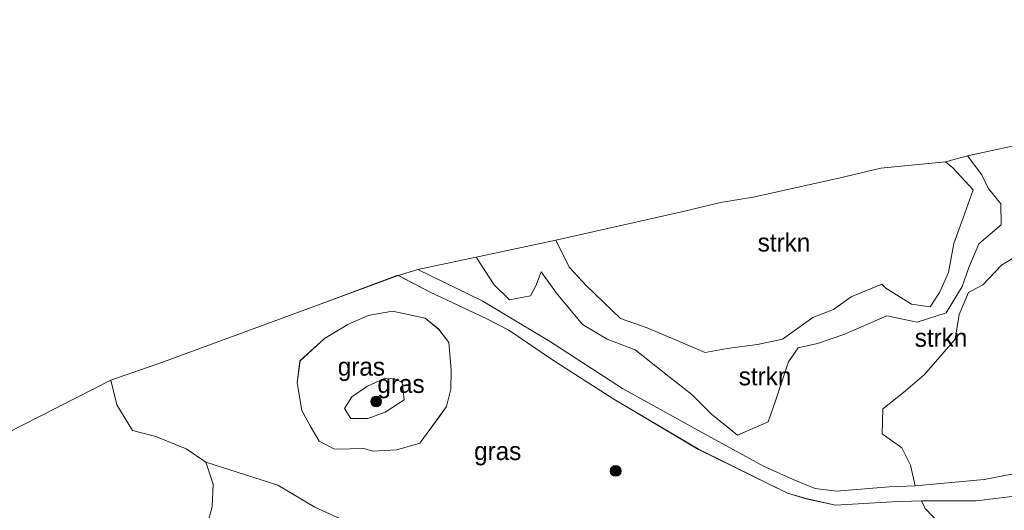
# Model space of a CAD drawing. Header units: millimetres. Extents: x 180000 to 190000, y 466229 to 468626.
# Tile 23 of 202: x 180433 to 180569, y 467896 to 467963. Entities that reach past the tile are written whole.
import ezdxf
from ezdxf.enums import TextEntityAlignment as Align

# ---------------------------------------------------------------- set-up
doc = ezdxf.new("R2010")
doc.units = ezdxf.units.MM
for name, color, linetype, lineweight in [('bp-b5-bomenstruiken', 93, 'Continuous', 18), ('bp-b5-bos', 93, 'Continuous', 18), ('bp-b5-grasland', 93, 'Continuous', 18), ('bp-b5-struiken', 93, 'Continuous', 18), ('bp-bs-boom', 93, 'Continuous', 18), ('gw-bs-kruinlijn', 93, 'Continuous', 18), ('gw-bs-teenlijn', 93, 'Continuous', 18), ('kd-bs-opnamedtmgrens', 173, 'Continuous', 18), ('vh-b5-verh_soort', 8, 'Continuous', 18)]:
    doc.layers.add(name, color=color, linetype=linetype, lineweight=lineweight)
doc.styles.add('rtw_iso', font='iso-rtw.shx')

# ---------------------------------------------------------------- blocks, each defined once
blk = doc.blocks.new('d33az_ACAD_1_FMEBLOCK10')
at = {"layer": 'bp-b5-grasland'}
for points in [[(10.61, 1.5, 28.8), (10.58, -1.13, 28.83), (9.96, -3.49, 28.78), (9, -4.86, 28.78), (7.17, -7.37, 28.78), (6.3, -8.55, 28.96), (3.12, -9.45, 28.96), (-0.19, -9.65, 29.03), (-1.44, -9.29, 29.08), (-3.32, -9.35, 29.12), (-5.49, -9.36, 29.19), (-7.59, -8.26, 29.3), (-8.82, -6.17, 29.28), (-9.98, -4.05, 29.21), (-10.61, -0.25, 28.97), (-10.23, 2.78, 28.93), (-6.84, 5.89, 28.89), (-3.62, 7.82, 28.86), (-0.83, 9.03, 28.74), (2.53, 9.65, 28.64), (7.03, 8.69, 28.68), (8.91, 7.13, 28.73), (10.29, 5.32, 28.77)], [(-3.21, -5.16, 31.48), (-0.89, -5.17, 31.5), (1.51, -4.27, 31.54), (4.12, -2.57, 31.57), (3.87, -0.17, 31.5), (2.77, 0.37, 31.61), (1.45, 0.42, 31.69), (-1.02, -0.74, 31.49), (-1.21, -0.87, 31.48), (-3.08, -2.17, 31.48), (-4.1, -3.78, 31.47)]]:
    blk.add_polyline3d(points, close=True, dxfattribs=at)
blk = doc.blocks.new('dtbattr-r')
at = {"style": 'rtw_iso'}
blk.add_attdef('TAG', text='', height=2.5, dxfattribs=at).set_placement((0, 0), align=Align.MIDDLE_CENTER)
blk = doc.blocks.new('d33az_ACAD_1_FMEBLOCK20')
at = {"layer": 'bp-b5-bos'}
blk.add_polyline3d([(38.32, 67.77, 29.99), (57.67, 77.57, 29.34), (58.5, 74.2, 29.11), (60.64, 70.66, 29.2), (63.85, 69.84, 29.16), (68.05, 68.15, 29.35), (70.76, 66.31, 29.31), (71.76, 63.24, 29.26), (71.65, 60.13, 29.25), (70.69, 56.83, 29.32)], dxfattribs=at)
blk = doc.blocks.new('d33az_ACAD_1_FMEBLOCK113')
at = {"layer": 'bp-b5-grasland'}
for points in [[(-15.42, 23.88, 28.73), (-7.69, 20.26, 28.84), (-4.58, 18.65, 28.81), (1.6, 14.45, 28.74), (9.89, 9.15, 28.74), (21.56, 2.23, 28.67), (33.83, -3.79, 28.87), (36.42, -4.56, 28.89), (40.47, -5.45, 28.95), (48.28, -5, 29.03), (52.31, -4.86, 29.09), (52.83, -5.91, 29.44), (55.79, -9.03, 29.44), (59.43, -11.08, 29.33), (48.78, -12.07, 28.87), (34.8, -13.91, 28.92), (16.94, -16.11, 28.84), (-2.71, -21.33, 28.71), (-15.29, -26.21, 28.91), (-15.11, -24.25, 28.92), (-14.76, -21.73, 28.92), (-13.79, -20.34, 28.92), (-11.95, -15.23, 28.91), (-12.1, -14.96, 28.89), (-13.62, -13.25, 28.89), (-16.2, -12.36, 28.86), (-20.7, -10.93, 28.83), (-25.34, -8.43, 28.93), (-31.33, -5.76, 29.12), (-36.42, -2.71, 29.16), (-46.34, 0.48, 29.31), (-49.05, 2.32, 29.35), (-53.25, 4.02, 29.16), (-56.47, 4.83, 29.2), (-58.6, 8.37, 29.11), (-59.43, 11.75, 29.34), (-52.19, 14.28, 28.81), (-30.83, 22.13, 28.83), (-19.86, 26.21, 28.79)], [(-30.73, 3.37, 29.3), (-28.63, 2.27, 29.19), (-26.46, 2.28, 29.12), (-24.58, 2.34, 29.08), (-23.33, 1.99, 29.03), (-20.02, 2.18, 28.96), (-16.84, 3.09, 28.96), (-15.96, 4.26, 28.78), (-14.14, 6.78, 28.78), (-13.18, 8.15, 28.78), (-12.56, 10.5, 28.83), (-12.53, 13.13, 28.8), (-12.84, 16.95, 28.77), (-14.23, 18.77, 28.73), (-16.11, 20.32, 28.68), (-20.61, 21.28, 28.64), (-23.97, 20.66, 28.74), (-26.76, 19.45, 28.86), (-29.98, 17.52, 28.89), (-33.37, 14.41, 28.93), (-33.75, 11.38, 28.97), (-33.12, 7.59, 29.21), (-31.96, 5.46, 29.28)]]:
    blk.add_polyline3d(points, close=True, dxfattribs=at)
blk = doc.blocks.new('boom')
blk.add_hatch(color=256).paths.add_polyline_path([(-0.75, 0, 1), (0.75, 0, 1)])
blk.add_circle((0, 0), 0.75)

msp = doc.modelspace()

# ---------------------------------------------------------------- linework, layer by layer
at = {"layer": 'bp-b5-bomenstruiken'}
msp.add_polyline3d([(180574.2, 467901.52, 29.08), (180566.35, 467899.98, 29.03), (180556.81, 467899.09, 29.04), (180556.17, 467901.96, 29.36), (180554.98, 467904.34, 29.33), (180552.29, 467906.28, 29.34), (180552.37, 467909.73, 29.38), (180555.21, 467911.96, 29.32), (180558.09, 467914.46, 29.34), (180562.35, 467919.32, 29.28), (180562.89, 467922.72, 29.21), (180564.18, 467925.73, 29.17), (180566.17, 467926.8, 29.08), (180568.71, 467929.49, 29.21), (180570.39, 467930.54, 29.22)], dxfattribs=at)
msp.add_polyline3d([(180584.49, 467899.89, 29.39), (180580.54, 467896.72, 29.34), (180578.8, 467893.36, 29.33), (180564.82, 467890.82, 29.33), (180561.18, 467892.88, 29.44), (180558.22, 467896, 29.44), (180557.7, 467897.05, 29.09), (180561.55, 467897.04, 29.1), (180565.22, 467897.04, 29.13), (180572.09, 467897.87, 29.17), (180580.68, 467899.23, 29.21), (180585.14, 467900.91, 29.15)], close=True, dxfattribs=at)
at = {"layer": 'bp-b5-bos'}
msp.add_polyline3d([(180458.98, 467892.91, 29.32), (180459.94, 467896.21, 29.25), (180460.06, 467899.32, 29.26), (180459.05, 467902.39, 29.31), (180468.97, 467899.2, 29.16), (180474.06, 467896.15, 29.12), (180480.05, 467893.48, 28.93)], dxfattribs=at)
at = {"layer": 'bp-b5-grasland'}
msp.add_polyline3d([(180483.76, 467909.27, 31.54), (180481.37, 467908.37, 31.5), (180479.04, 467908.38, 31.48), (180478.16, 467909.76, 31.47), (180479.18, 467911.37, 31.48), (180481.05, 467912.67, 31.48), (180481.23, 467912.79, 31.49), (180483.7, 467913.96, 31.69), (180485.02, 467913.91, 31.61), (180486.12, 467913.37, 31.5), (180486.38, 467910.97, 31.57)], close=True, dxfattribs=at)
at = {"layer": 'bp-b5-struiken'}
msp.add_polyline3d([(180570.39, 467930.54, 29.22), (180568.71, 467929.49, 29.21), (180566.17, 467926.8, 29.08), (180564.18, 467925.73, 29.17), (180562.89, 467922.72, 29.21), (180562.35, 467919.32, 29.28), (180558.09, 467914.46, 29.34), (180555.21, 467911.96, 29.32), (180552.37, 467909.73, 29.38), (180552.29, 467906.28, 29.34), (180554.98, 467904.34, 29.33), (180556.17, 467901.96, 29.36), (180556.81, 467899.09, 29.04), (180553.24, 467898.95, 29.05), (180545.98, 467898.36, 28.91), (180543.02, 467898.75, 28.84), (180540.02, 467899.97, 28.83), (180535.93, 467901.84, 28.73), (180526.34, 467907.04, 28.75), (180516.46, 467912.53, 28.79), (180506.43, 467919.06, 28.74), (180500.14, 467922.8, 28.77), (180497.16, 467924.62, 28.8), (180488.25, 467928.9, 28.79), (180496.32, 467930.62, 29.18), (180498.78, 467926.81, 28.98), (180500.92, 467924.75, 29), (180503.81, 467925.29, 28.94), (180504.52, 467926.66, 28.92), (180505.28, 467928.58, 28.95), (180507.37, 467925.65, 28.97), (180510.99, 467921.36, 28.89), (180514.39, 467919.3, 28.9), (180518.24, 467917.83, 28.97), (180522.88, 467914.17, 29.01), (180526.05, 467911.71, 28.98), (180528.73, 467909, 29.01), (180532.34, 467906.1, 29.07), (180536.55, 467907.93, 29.07), (180537.52, 467910.69, 29.11), (180539.37, 467916.18, 29.27), (180540.72, 467918.12, 29.32), (180543.37, 467918.71, 29.31), (180547.01, 467919.95, 29.2), (180552.94, 467922.53, 29.2), (180557.09, 467921.65, 29.2), (180561.09, 467922.96, 29.2), (180563.3, 467926.56, 29.2), (180564.22, 467929.2, 29.2), (180565.59, 467932.46, 29.2), (180568.69, 467935.06, 29.18), (180568.65, 467937.98, 29.23), (180566.87, 467940.1, 29.25), (180566.03, 467941.98, 29.21), (180564.05, 467944.59, 29.15), (180573.17, 467946.56, 29.19)], dxfattribs=at)
for points in [[(180563.3, 467926.56, 29.2), (180561.09, 467922.96, 29.2), (180557.09, 467921.65, 29.2), (180552.94, 467922.53, 29.2), (180547.01, 467919.95, 29.2), (180543.37, 467918.71, 29.31), (180540.72, 467918.12, 29.32), (180539.37, 467916.18, 29.27), (180537.52, 467910.69, 29.11), (180536.55, 467907.93, 29.07), (180532.34, 467906.1, 29.07), (180528.73, 467909, 29.01), (180526.05, 467911.71, 28.98), (180522.88, 467914.17, 29.01), (180518.24, 467917.83, 28.97), (180514.39, 467919.3, 28.9), (180510.99, 467921.36, 28.89), (180507.37, 467925.65, 28.97), (180505.28, 467928.58, 28.95), (180504.52, 467926.66, 28.92), (180503.81, 467925.29, 28.94), (180500.92, 467924.75, 29), (180498.78, 467926.81, 28.98), (180496.32, 467930.62, 29.18), (180507.29, 467932.97, 29.57), (180509.12, 467929.22, 29.46), (180511.52, 467926.67, 29.46), (180516.2, 467922.17, 29.49), (180519.88, 467920.87, 29.48), (180527.87, 467917.5, 29.51), (180530.92, 467918.02, 29.56), (180535.1, 467918.6, 29.58), (180538.53, 467919.32, 29.65), (180542.74, 467922.32, 29.93), (180545.59, 467923.41, 29.97), (180547.99, 467925.17, 29.84), (180552.22, 467926.88, 29.72), (180552.79, 467926.33, 29.68), (180556.31, 467924.13, 29.64), (180558.9, 467923.77, 29.67), (180560.19, 467925.73, 29.67), (180561.41, 467928.5, 29.68), (180562.15, 467932.5, 29.77), (180563.42, 467936.04, 29.68), (180564.81, 467939.88, 29.67), (180562.01, 467942.9, 29.62), (180561, 467943.77, 29.61), (180564.05, 467944.59, 29.15), (180566.03, 467941.98, 29.21), (180566.87, 467940.1, 29.25), (180568.65, 467937.98, 29.23), (180568.69, 467935.06, 29.18), (180565.59, 467932.46, 29.2), (180564.22, 467929.2, 29.2)], [(180561.41, 467928.5, 29.68), (180560.19, 467925.73, 29.67), (180558.9, 467923.77, 29.67), (180556.31, 467924.13, 29.64), (180552.79, 467926.33, 29.68), (180552.22, 467926.88, 29.72), (180547.99, 467925.17, 29.84), (180545.59, 467923.41, 29.97), (180542.74, 467922.32, 29.93), (180538.53, 467919.32, 29.65), (180535.1, 467918.6, 29.58), (180530.92, 467918.02, 29.56), (180527.87, 467917.5, 29.51), (180519.88, 467920.87, 29.48), (180516.2, 467922.17, 29.49), (180511.52, 467926.67, 29.46), (180509.12, 467929.22, 29.46), (180507.29, 467932.97, 29.57), (180524.86, 467936.92, 29.69), (180530.01, 467938.13, 29.64), (180534.48, 467938.87, 29.3), (180546.29, 467941.49, 29.32), (180552.09, 467942.88, 29.72), (180561, 467943.77, 29.61), (180562.01, 467942.9, 29.62), (180564.81, 467939.88, 29.67), (180563.42, 467936.04, 29.68), (180562.15, 467932.5, 29.77)]]:
    msp.add_polyline3d(points, close=True, dxfattribs=at)
at = {"layer": 'gw-bs-kruinlijn'}
for points in [[(180561, 467943.77, 29.61), (180562.01, 467942.9, 29.62), (180564.81, 467939.88, 29.67), (180563.42, 467936.04, 29.68), (180562.15, 467932.5, 29.77), (180561.41, 467928.5, 29.68), (180560.19, 467925.73, 29.67), (180558.9, 467923.77, 29.67), (180556.31, 467924.13, 29.64), (180552.79, 467926.33, 29.68), (180552.22, 467926.88, 29.72), (180547.99, 467925.17, 29.84), (180545.59, 467923.41, 29.97), (180542.74, 467922.32, 29.93), (180538.53, 467919.32, 29.65), (180535.1, 467918.6, 29.58), (180530.92, 467918.02, 29.56), (180527.87, 467917.5, 29.51), (180519.88, 467920.87, 29.48), (180516.2, 467922.17, 29.49), (180511.52, 467926.67, 29.46), (180509.12, 467929.22, 29.46), (180507.29, 467932.97, 29.57)], [(180483.7, 467913.96, 31.69), (180481.23, 467912.79, 31.49), (180481.05, 467912.67, 31.48), (180479.18, 467911.37, 31.48), (180478.16, 467909.76, 31.47), (180479.04, 467908.38, 31.48), (180481.37, 467908.37, 31.5), (180483.76, 467909.27, 31.54), (180486.38, 467910.97, 31.57), (180486.12, 467913.37, 31.5), (180485.02, 467913.91, 31.61), (180483.7, 467913.96, 31.69)]]:
    msp.add_polyline3d(points, dxfattribs=at)
at = {"layer": 'gw-bs-teenlijn'}
for points in [[(180564.05, 467944.59, 29.15), (180566.03, 467941.98, 29.21), (180566.87, 467940.1, 29.25), (180568.65, 467937.98, 29.23), (180568.69, 467935.06, 29.18), (180565.59, 467932.46, 29.2)], [(180496.32, 467930.62, 29.18), (180498.78, 467926.81, 28.98), (180500.92, 467924.75, 29), (180503.81, 467925.29, 28.94), (180504.52, 467926.66, 28.92), (180505.28, 467928.58, 28.95), (180507.37, 467925.65, 28.97), (180510.99, 467921.36, 28.89), (180514.39, 467919.3, 28.9), (180518.24, 467917.83, 28.97), (180522.88, 467914.17, 29.01), (180526.05, 467911.71, 28.98), (180528.73, 467909, 29.01), (180532.34, 467906.1, 29.07), (180536.55, 467907.93, 29.07), (180537.52, 467910.69, 29.11), (180539.37, 467916.18, 29.27), (180540.72, 467918.12, 29.32), (180543.37, 467918.71, 29.31), (180547.01, 467919.95, 29.2), (180552.94, 467922.53, 29.2), (180557.09, 467921.65, 29.2), (180561.09, 467922.96, 29.2), (180563.3, 467926.56, 29.2), (180564.22, 467929.2, 29.2), (180565.59, 467932.46, 29.2)], [(180482.06, 467903.89, 29.03), (180480.81, 467904.25, 29.08), (180478.93, 467904.19, 29.12), (180476.77, 467904.18, 29.19), (180474.66, 467905.28, 29.3), (180473.44, 467907.37, 29.28), (180472.28, 467909.49, 29.21), (180471.64, 467913.29, 28.97), (180472.02, 467916.32, 28.93), (180475.41, 467919.42, 28.89), (180478.64, 467921.35, 28.86), (180481.42, 467922.57, 28.74), (180484.78, 467923.18, 28.64), (180489.29, 467922.22, 28.68), (180491.16, 467920.67, 28.73), (180492.55, 467918.86, 28.77), (180492.87, 467915.04, 28.8), (180492.84, 467912.41, 28.83), (180492.21, 467910.05, 28.78), (180491.25, 467908.68, 28.78), (180489.43, 467906.16, 28.78), (180488.55, 467904.99, 28.96), (180485.38, 467904.08, 28.96), (180482.06, 467903.89, 29.03)], [(180445.97, 467913.65, 29.34), (180446.79, 467910.28, 29.11), (180448.93, 467906.74, 29.2), (180452.14, 467905.92, 29.16), (180456.35, 467904.23, 29.35), (180459.05, 467902.39, 29.31), (180460.06, 467899.32, 29.26), (180459.94, 467896.21, 29.25), (180458.98, 467892.91, 29.32), (180458.74, 467890.48, 29.34)]]:
    msp.add_polyline3d(points, dxfattribs=at)
at = {"layer": 'kd-bs-opnamedtmgrens'}
for points in [[(180641.54, 467962.41, 29.3), (180635.16, 467963.33, 29.17), (180625.28, 467961.38, 29.35), (180614.26, 467958.34, 29.46), (180605.87, 467955.42, 29.22), (180595.43, 467952.76, 29.24), (180583.03, 467949.11, 29.29), (180573.17, 467946.56, 29.19), (180564.05, 467944.59, 29.15), (180561, 467943.77, 29.61), (180552.09, 467942.88, 29.72), (180546.29, 467941.49, 29.32), (180534.48, 467938.87, 29.3), (180530.01, 467938.13, 29.64), (180524.86, 467936.92, 29.69), (180507.29, 467932.97, 29.57), (180496.32, 467930.62, 29.18), (180488.25, 467928.9, 28.79), (180485.54, 467928.11, 28.79), (180474.56, 467924.04, 28.83), (180453.2, 467916.18, 28.81), (180445.97, 467913.65, 29.34)], [(180387.38, 467877.62, 32.3), (180395.2, 467884.5, 32.98), (180404.44, 467889.41, 31.61), (180410.96, 467893.38, 29.76), (180421.19, 467899.3, 30.31), (180426.62, 467903.85, 29.99), (180445.97, 467913.65, 29.34)]]:
    msp.add_polyline3d(points, dxfattribs=at)
at = {"layer": 'vh-b5-verh_soort'}
msp.add_polyline3d([(180572.09, 467897.87, 29.17), (180565.22, 467897.04, 29.13), (180561.55, 467897.04, 29.1), (180557.7, 467897.05, 29.09), (180553.67, 467896.9, 29.03), (180545.86, 467896.45, 28.95), (180541.81, 467897.34, 28.89), (180539.22, 467898.11, 28.87), (180526.95, 467904.13, 28.67), (180515.28, 467911.05, 28.74), (180506.99, 467916.36, 28.74), (180500.81, 467920.56, 28.81), (180497.7, 467922.17, 28.84), (180489.98, 467925.79, 28.73), (180485.54, 467928.11, 28.79), (180488.25, 467928.9, 28.79), (180497.16, 467924.62, 28.8), (180500.14, 467922.8, 28.77), (180506.43, 467919.06, 28.74), (180516.46, 467912.53, 28.79), (180526.34, 467907.04, 28.75), (180535.93, 467901.84, 28.73), (180540.02, 467899.97, 28.83), (180543.02, 467898.75, 28.84), (180545.98, 467898.36, 28.91), (180553.24, 467898.95, 29.05), (180556.81, 467899.09, 29.04), (180566.35, 467899.98, 29.03), (180574.2, 467901.52, 29.08)], dxfattribs=at)

# ---------------------------------------------------------------- block references
at = {"layer": 'bp-b5-bos'}
msp.add_blockref('d33az_ACAD_1_FMEBLOCK20', (180388.29, 467836.08), dxfattribs=at)
at = {"layer": 'bp-b5-grasland'}
for name, p in [('d33az_ACAD_1_FMEBLOCK113', (180505.39, 467901.91)), ('d33az_ACAD_1_FMEBLOCK10', (180482.26, 467913.54))]:
    msp.add_blockref(name, p, dxfattribs=at)
ref = msp.add_blockref('dtbattr-r', (180477.24, 467913.54, 28.93), dxfattribs=at)
ref.add_attrib('TAG', 'gras', dxfattribs={"layer": '0', "height": 2.5, "style": 'rtw_iso'}).set_placement((180477.24, 467913.54, 28.93), align=Align.BOTTOM_LEFT)
ref = msp.add_blockref('dtbattr-r', (180482.7, 467911.16, 31.53), dxfattribs=at)
ref.add_attrib('TAG', 'gras', dxfattribs={"layer": '0', "height": 2.5, "style": 'rtw_iso'}).set_placement((180482.7, 467911.16, 31.53), align=Align.BOTTOM_LEFT)
ref = msp.add_blockref('dtbattr-r', (180496.03, 467901.91, 28.97), dxfattribs=at)
ref.add_attrib('TAG', 'gras', dxfattribs={"layer": '0', "height": 2.5, "style": 'rtw_iso'}).set_placement((180496.03, 467901.91, 28.97), align=Align.BOTTOM_LEFT)
at = {"layer": 'bp-b5-struiken'}
ref = msp.add_blockref('dtbattr-r', (180535.12, 467930.64, 29.63), dxfattribs=at)
ref.add_attrib('TAG', 'strkn', dxfattribs={"layer": '0', "height": 2.5, "style": 'rtw_iso'}).set_placement((180535.12, 467930.64, 29.63), align=Align.BOTTOM_LEFT)
ref = msp.add_blockref('dtbattr-r', (180556.77, 467917.52, 29.13), dxfattribs=at)
ref.add_attrib('TAG', 'strkn', dxfattribs={"layer": '0', "height": 2.5, "style": 'rtw_iso'}).set_placement((180556.77, 467917.52, 29.13), align=Align.BOTTOM_LEFT)
ref = msp.add_blockref('dtbattr-r', (180532.51, 467912.21, 29.34), dxfattribs=at)
ref.add_attrib('TAG', 'strkn', dxfattribs={"layer": '0', "height": 2.5, "style": 'rtw_iso'}).set_placement((180532.51, 467912.21, 29.34), align=Align.BOTTOM_LEFT)
at = {"layer": 'bp-bs-boom'}
for p in [(180482.52, 467910.73, 32.14), (180515.54, 467901.17, 29.13)]:
    msp.add_blockref('boom', p, dxfattribs=at)

doc.saveas('drawing.dxf')
